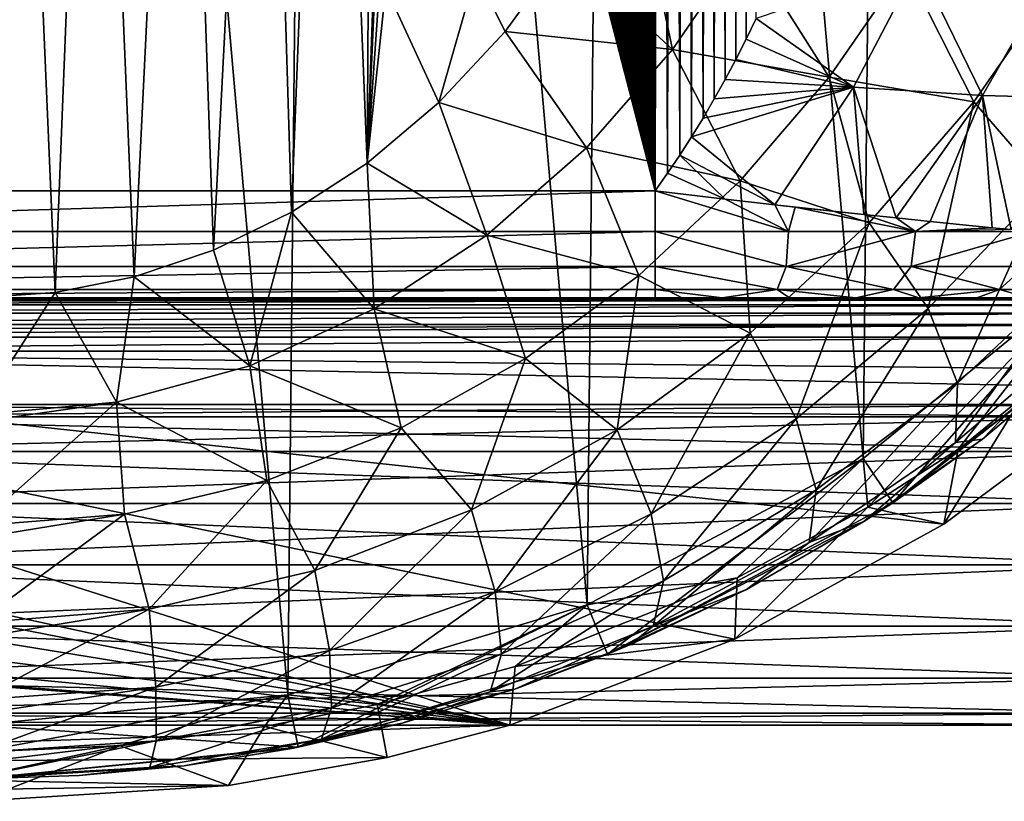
# Model space of a CAD drawing. Extents: x 0 to 500, y -78 to 1786.
# Tile 25 of 195: x 101 to 119, y -77 to -63. Entities that reach past the tile are written whole.
import ezdxf

# ---------------------------------------------------------------- set-up
doc = ezdxf.new("R2010")
doc.units = 0
doc.header["$LTSCALE"] = 52.148148
for name, color, linetype in [('311', 7, 'CONTINUOUS'), ('315', 7, 'CONTINUOUS'), ('327', 7, 'CONTINUOUS'), ('328', 7, 'CONTINUOUS'), ('329', 7, 'CONTINUOUS'), ('332', 7, 'CONTINUOUS'), ('429', 7, 'CONTINUOUS'), ('432', 7, 'CONTINUOUS'), ('436', 7, 'CONTINUOUS'), ('440', 7, 'CONTINUOUS'), ('449', 7, 'CONTINUOUS'), ('453', 7, 'CONTINUOUS'), ('456', 7, 'CONTINUOUS'), ('465', 7, 'CONTINUOUS'), ('467', 7, 'CONTINUOUS'), ('473', 7, 'CONTINUOUS'), ('474', 7, 'CONTINUOUS'), ('475', 7, 'CONTINUOUS'), ('479', 7, 'CONTINUOUS'), ('488', 7, 'CONTINUOUS'), ('492', 7, 'CONTINUOUS')]:
    doc.layers.add(name, color=color, linetype=linetype)

msp = doc.modelspace()

# ---------------------------------------------------------------- linework, layer by layer
at = {"layer": '311', "color": 7, "linetype": 'CONTINUOUS'}
for points in [[(121.106, -67.32, -0.025), (116.573, -71.007, -0.025), (117.125, -71.84, -0.025), (121.106, -67.32, -0.025)], [(121.81, -68.03, -0.025), (121.106, -67.32, -0.025), (117.125, -71.84, -0.025), (121.81, -68.03, -0.025)], [(116.573, -71.007, -0.025), (111.411, -73.745, -0.025), (111.791, -74.67, -0.025), (116.573, -71.007, -0.025)], [(117.125, -71.84, -0.025), (116.573, -71.007, -0.025), (111.791, -74.67, -0.025), (117.125, -71.84, -0.025)], [(111.411, -73.745, -0.025), (105.816, -75.431, -0.025), (106.009, -76.412, -0.025), (111.411, -73.745, -0.025)], [(111.791, -74.67, -0.025), (111.411, -73.745, -0.025), (106.009, -76.412, -0.025), (111.791, -74.67, -0.025)], [(105.816, -75.431, -0.025), (100, -76, -0.025), (106.009, -76.412, -0.025), (105.816, -75.431, -0.025)], [(106.009, -76.412, -0.025), (100, -76, -0.025), (100, -77, -0.025), (106.009, -76.412, -0.025)]]:
    msp.add_3dface(points, dxfattribs=at)
at = {"layer": '315', "color": 7, "linetype": 'CONTINUOUS'}
for points in [[(116.573, -71.007, -0.025), (121.106, -67.32, -0.025), (116.573, -71.007), (116.573, -71.007, -0.025)], [(116.573, -71.007), (121.106, -67.32, -0.025), (121.106, -67.32), (116.573, -71.007)], [(111.411, -73.745, -0.025), (116.573, -71.007, -0.025), (111.411, -73.745), (111.411, -73.745, -0.025)], [(111.411, -73.745), (116.573, -71.007, -0.025), (116.573, -71.007), (111.411, -73.745)], [(105.816, -75.431, -0.025), (111.411, -73.745, -0.025), (105.816, -75.431), (105.816, -75.431, -0.025)], [(105.816, -75.431), (111.411, -73.745, -0.025), (111.411, -73.745), (105.816, -75.431)], [(100, -76, -0.025), (105.816, -75.431, -0.025), (100, -76), (100, -76, -0.025)], [(100, -76), (105.816, -75.431, -0.025), (105.816, -75.431), (100, -76)]]:
    msp.add_3dface(points, dxfattribs=at)
at = {"layer": '327', "color": 7, "linetype": 'CONTINUOUS'}
for points in [[(100.604, -16.006), (100, -76), (105.816, -75.431), (100.604, -16.006)], [(100.604, -16.006), (105.816, -75.431), (106.407, -16.692), (100.604, -16.006)], [(105.816, -75.431), (111.411, -73.745), (106.407, -16.692), (105.816, -75.431)], [(111.411, -73.745), (111.967, -18.49), (106.407, -16.692), (111.411, -73.745)], [(111.411, -73.745), (116.573, -71.007), (111.967, -18.49), (111.411, -73.745)], [(116.573, -71.007), (117.073, -21.332), (111.967, -18.49), (116.573, -71.007)], [(116.573, -71.007), (121.106, -67.32), (117.073, -21.332), (116.573, -71.007)], [(121.106, -67.32), (121.531, -25.11), (117.073, -21.332), (121.106, -67.32)]]:
    msp.add_3dface(points, dxfattribs=at)
at = {"layer": '328', "color": 7, "linetype": 'CONTINUOUS'}
for points in [[(106.6, -48.021, -19), (107.417, -46.608, -19), (107.299, -65.482, -19), (106.6, -48.021, -19)], [(107.299, -65.482, -19), (107.417, -46.608, -19), (107.424, -61.974, -19), (107.299, -65.482, -19)], [(105.35, -49.07, -19), (106.6, -48.021, -19), (105.883, -66.403, -19), (105.35, -49.07, -19)], [(105.883, -66.403, -19), (106.6, -48.021, -19), (107.299, -65.482, -19), (105.883, -66.403, -19)], [(100, -68, -19), (100.65, -49.07, -19), (101.46, -67.904, -19), (100, -68, -19)], [(100.65, -49.07, -19), (102.184, -49.629, -19), (101.46, -67.904, -19), (100.65, -49.07, -19)], [(103.816, -49.629, -19), (105.35, -49.07, -19), (104.422, -67.112, -19), (103.816, -49.629, -19)], [(104.422, -67.112, -19), (105.35, -49.07, -19), (105.883, -66.403, -19), (104.422, -67.112, -19)], [(101.46, -67.904, -19), (102.184, -49.629, -19), (102.94, -67.61, -19), (101.46, -67.904, -19)], [(102.184, -49.629, -19), (103.816, -49.629, -19), (102.94, -67.61, -19), (102.184, -49.629, -19)], [(102.94, -67.61, -19), (103.816, -49.629, -19), (104.422, -67.112, -19), (102.94, -67.61, -19)], [(110.986, -61.486, -19), (109.876, -63.018, -19), (109.332, -61.925, -19), (110.986, -61.486, -19)], [(107.444, -62.091, -19), (107.299, -65.482, -19), (107.424, -61.974, -19), (107.444, -62.091, -19)], [(109.332, -61.925, -19), (108.639, -64.351, -19), (107.644, -62.199, -19), (109.332, -61.925, -19)], [(109.876, -63.018, -19), (108.639, -64.351, -19), (109.332, -61.925, -19), (109.876, -63.018, -19)], [(107.527, -62.176, -19), (107.299, -65.482, -19), (107.444, -62.091, -19), (107.527, -62.176, -19)], [(107.644, -62.199, -19), (107.299, -65.482, -19), (107.527, -62.176, -19), (107.644, -62.199, -19)], [(108.639, -64.351, -19), (107.299, -65.482, -19), (107.644, -62.199, -19), (108.639, -64.351, -19)]]:
    msp.add_3dface(points, dxfattribs=at)
at = {"layer": '329', "color": 7, "linetype": 'CONTINUOUS'}
for points in [[(121.81, -68.03, -0.025), (117.125, -71.84, -0.025), (121.017, -68.787, -5.988), (121.81, -68.03, -0.025)], [(121.017, -68.787, -5.988), (117.125, -71.84, -0.025), (118.802, -70.647, -6.718), (121.017, -68.787, -5.988)], [(118.802, -70.647, -6.718), (117.125, -71.84, -0.025), (116.586, -72.19, -7.387), (118.802, -70.647, -6.718)], [(117.125, -71.84, -0.025), (111.791, -74.67, -0.025), (116.586, -72.19, -7.387), (117.125, -71.84, -0.025)], [(116.586, -72.19, -7.387), (111.791, -74.67, -0.025), (114.388, -73.459, -7.987), (116.586, -72.19, -7.387)], [(114.388, -73.459, -7.987), (111.791, -74.67, -0.025), (112.209, -74.494, -8.515), (114.388, -73.459, -7.987)], [(112.209, -74.494, -8.515), (111.791, -74.67, -0.025), (110.06, -75.322, -8.967), (112.209, -74.494, -8.515)], [(111.791, -74.67, -0.025), (106.009, -76.412, -0.025), (110.06, -75.322, -8.967), (111.791, -74.67, -0.025)], [(110.06, -75.322, -8.967), (106.009, -76.412, -0.025), (107.95, -75.963, -9.339), (110.06, -75.322, -8.967)], [(107.95, -75.963, -9.339), (106.009, -76.412, -0.025), (105.888, -76.436, -9.629), (107.95, -75.963, -9.339)], [(106.009, -76.412, -0.025), (100, -77, -0.025), (105.888, -76.436, -9.629), (106.009, -76.412, -0.025)], [(105.888, -76.436, -9.629), (100, -77, -0.025), (103.876, -76.757, -9.836), (105.888, -76.436, -9.629)], [(103.876, -76.757, -9.836), (100, -77, -0.025), (101.914, -76.941, -9.96), (103.876, -76.757, -9.836)], [(101.914, -76.941, -9.96), (100, -77, -0.025), (100, -77, -10), (101.914, -76.941, -9.96)]]:
    msp.add_3dface(points, dxfattribs=at)
at = {"layer": '332', "color": 7, "linetype": 'CONTINUOUS'}
for points in [[(113.008, -63.359, -18.685), (110.986, -61.486, -19), (112.498, -60.925, -18.958), (113.008, -63.359, -18.685)], [(114.357, -61.381, -18.668), (113.008, -63.359, -18.685), (112.498, -60.925, -18.958), (114.357, -61.381, -18.668)], [(109.876, -63.018, -19), (110.986, -61.486, -19), (113.008, -63.359, -18.685), (109.876, -63.018, -19)], [(114.357, -61.381, -18.668), (115.934, -63.877, -17.714), (113.008, -63.359, -18.685), (114.357, -61.381, -18.668)], [(117.362, -61.812, -17.649), (115.934, -63.877, -17.714), (114.357, -61.381, -18.668), (117.362, -61.812, -17.649)], [(115.934, -63.877, -17.714), (117.362, -61.812, -17.649), (118.644, -64.334, -16.096), (115.934, -63.877, -17.714)], [(118.644, -64.334, -16.096), (117.362, -61.812, -17.649), (120.327, -61.918, -15.927), (118.644, -64.334, -16.096)], [(118.644, -64.334, -16.096), (120.327, -61.918, -15.927), (119.996, -65.903, -14.016), (118.644, -64.334, -16.096)], [(108.639, -64.351, -19), (109.876, -63.018, -19), (111.399, -65.195, -18.698), (108.639, -64.351, -19)], [(109.876, -63.018, -19), (113.008, -63.359, -18.685), (111.399, -65.195, -18.698), (109.876, -63.018, -19)], [(113.008, -63.359, -18.685), (114.272, -65.817, -17.772), (111.399, -65.195, -18.698), (113.008, -63.359, -18.685)], [(115.934, -63.877, -17.714), (114.272, -65.817, -17.772), (113.008, -63.359, -18.685), (115.934, -63.877, -17.714)], [(114.272, -65.817, -17.772), (115.934, -63.877, -17.714), (116.687, -66.602, -16.243), (114.272, -65.817, -17.772)], [(116.687, -66.602, -16.243), (115.934, -63.877, -17.714), (118.644, -64.334, -16.096), (116.687, -66.602, -16.243)], [(107.299, -65.482, -19), (108.639, -64.351, -19), (109.534, -66.831, -18.71), (107.299, -65.482, -19)], [(108.639, -64.351, -19), (111.399, -65.195, -18.698), (109.534, -66.831, -18.71), (108.639, -64.351, -19)], [(116.687, -66.602, -16.243), (118.644, -64.334, -16.096), (117.787, -68.2, -14.268), (116.687, -66.602, -16.243)], [(118.644, -64.334, -16.096), (119.996, -65.903, -14.016), (117.787, -68.2, -14.268), (118.644, -64.334, -16.096)], [(111.399, -65.195, -18.698), (112.377, -67.587, -17.82), (109.534, -66.831, -18.71), (111.399, -65.195, -18.698)], [(114.272, -65.817, -17.772), (112.377, -67.587, -17.82), (111.399, -65.195, -18.698), (114.272, -65.817, -17.772)], [(105.883, -66.403, -19), (107.299, -65.482, -19), (107.427, -68.21, -18.719), (105.883, -66.403, -19)], [(107.299, -65.482, -19), (109.534, -66.831, -18.71), (107.427, -68.21, -18.719), (107.299, -65.482, -19)], [(112.377, -67.587, -17.82), (114.272, -65.817, -17.772), (114.459, -68.666, -16.367), (112.377, -67.587, -17.82)], [(114.459, -68.666, -16.367), (114.272, -65.817, -17.772), (116.687, -66.602, -16.243), (114.459, -68.666, -16.367)], [(119.996, -65.903, -14.016), (118.335, -69.597, -11.941), (117.787, -68.2, -14.268), (119.996, -65.903, -14.016)], [(120.737, -67.339, -11.566), (118.335, -69.597, -11.941), (119.996, -65.903, -14.016), (120.737, -67.339, -11.566)], [(104.422, -67.112, -19), (105.883, -66.403, -19), (105.104, -69.273, -18.724), (104.422, -67.112, -19)], [(105.883, -66.403, -19), (107.427, -68.21, -18.719), (105.104, -69.273, -18.724), (105.883, -66.403, -19)], [(114.459, -68.666, -16.367), (116.687, -66.602, -16.243), (115.319, -70.265, -14.481), (114.459, -68.666, -16.367)], [(116.687, -66.602, -16.243), (117.787, -68.2, -14.268), (115.319, -70.265, -14.481), (116.687, -66.602, -16.243)], [(109.534, -66.831, -18.71), (110.258, -69.141, -17.86), (107.427, -68.21, -18.719), (109.534, -66.831, -18.71)], [(112.377, -67.587, -17.82), (110.258, -69.141, -17.86), (109.534, -66.831, -18.71), (112.377, -67.587, -17.82)], [(102.94, -67.61, -19), (104.422, -67.112, -19), (105.104, -69.273, -18.724), (102.94, -67.61, -19)], [(120.824, -68.553, -8.895), (118.298, -70.707, -9.406), (120.737, -67.339, -11.566), (120.824, -68.553, -8.895)], [(120.737, -67.339, -11.566), (118.298, -70.707, -9.406), (118.335, -69.597, -11.941), (120.737, -67.339, -11.566)], [(101.46, -67.904, -19), (102.94, -67.61, -19), (102.607, -69.956, -18.727), (101.46, -67.904, -19)], [(102.94, -67.61, -19), (105.104, -69.273, -18.724), (102.607, -69.956, -18.727), (102.94, -67.61, -19)], [(110.258, -69.141, -17.86), (112.377, -67.587, -17.82), (111.972, -70.472, -16.469), (110.258, -69.141, -17.86)], [(111.972, -70.472, -16.469), (112.377, -67.587, -17.82), (114.459, -68.666, -16.367), (111.972, -70.472, -16.469)], [(100, -68, -19), (101.46, -67.904, -19), (100, -70.195, -18.728), (100, -68, -19)], [(100, -70.195, -18.728), (101.46, -67.904, -19), (102.607, -69.956, -18.727), (100, -70.195, -18.728)], [(107.427, -68.21, -18.719), (107.932, -70.435, -17.89), (105.104, -69.273, -18.724), (107.427, -68.21, -18.719)], [(110.258, -69.141, -17.86), (107.932, -70.435, -17.89), (107.427, -68.21, -18.719), (110.258, -69.141, -17.86)], [(117.787, -68.2, -14.268), (115.694, -71.597, -12.259), (115.319, -70.265, -14.481), (117.787, -68.2, -14.268)], [(118.335, -69.597, -11.941), (115.694, -71.597, -12.259), (117.787, -68.2, -14.268), (118.335, -69.597, -11.941)], [(111.972, -70.472, -16.469), (114.459, -68.666, -16.367), (112.611, -72.047, -14.656), (111.972, -70.472, -16.469)], [(114.459, -68.666, -16.367), (115.319, -70.265, -14.481), (112.611, -72.047, -14.656), (114.459, -68.666, -16.367)], [(120.824, -68.553, -8.895), (118.802, -70.647, -6.718), (118.298, -70.707, -9.406), (120.824, -68.553, -8.895)], [(121.017, -68.787, -5.988), (118.802, -70.647, -6.718), (120.824, -68.553, -8.895), (121.017, -68.787, -5.988)], [(107.932, -70.435, -17.89), (110.258, -69.141, -17.86), (109.25, -71.968, -16.547), (107.932, -70.435, -17.89)], [(109.25, -71.968, -16.547), (110.258, -69.141, -17.86), (111.972, -70.472, -16.469), (109.25, -71.968, -16.547)], [(105.104, -69.273, -18.724), (105.422, -71.421, -17.91), (102.607, -69.956, -18.727), (105.104, -69.273, -18.724)], [(107.932, -70.435, -17.89), (105.422, -71.421, -17.91), (105.104, -69.273, -18.724), (107.932, -70.435, -17.89)], [(118.298, -70.707, -9.406), (115.561, -72.581, -9.838), (118.335, -69.597, -11.941), (118.298, -70.707, -9.406)], [(118.335, -69.597, -11.941), (115.561, -72.581, -9.838), (115.694, -71.597, -12.259), (118.335, -69.597, -11.941)], [(100, -72.27, -17.923), (100, -70.329, -18.693), (102.607, -69.956, -18.727), (100, -72.27, -17.923)], [(102.76, -72.05, -17.92), (100, -72.27, -17.923), (102.607, -69.956, -18.727), (102.76, -72.05, -17.92)], [(100, -70.329, -18.693), (100, -70.195, -18.728), (102.607, -69.956, -18.727), (100, -70.329, -18.693)], [(105.422, -71.421, -17.91), (102.76, -72.05, -17.92), (102.607, -69.956, -18.727), (105.422, -71.421, -17.91)], [(115.319, -70.265, -14.481), (112.841, -73.296, -12.52), (112.611, -72.047, -14.656), (115.319, -70.265, -14.481)], [(115.694, -71.597, -12.259), (112.841, -73.296, -12.52), (115.319, -70.265, -14.481), (115.694, -71.597, -12.259)], [(105.422, -71.421, -17.91), (107.932, -70.435, -17.89), (106.319, -73.105, -16.599), (105.422, -71.421, -17.91)], [(106.319, -73.105, -16.599), (107.932, -70.435, -17.89), (109.25, -71.968, -16.547), (106.319, -73.105, -16.599)], [(109.25, -71.968, -16.547), (111.972, -70.472, -16.469), (109.692, -73.504, -14.79), (109.25, -71.968, -16.547)], [(111.972, -70.472, -16.469), (112.611, -72.047, -14.656), (109.692, -73.504, -14.79), (111.972, -70.472, -16.469)], [(118.298, -70.707, -9.406), (116.586, -72.19, -7.387), (115.561, -72.581, -9.838), (118.298, -70.707, -9.406)], [(118.802, -70.647, -6.718), (116.586, -72.19, -7.387), (118.298, -70.707, -9.406), (118.802, -70.647, -6.718)], [(102.76, -72.05, -17.92), (105.422, -71.421, -17.91), (103.217, -73.83, -16.626), (102.76, -72.05, -17.92)], [(103.217, -73.83, -16.626), (105.422, -71.421, -17.91), (106.319, -73.105, -16.599), (103.217, -73.83, -16.626)], [(115.561, -72.581, -9.838), (112.648, -74.144, -10.192), (115.694, -71.597, -12.259), (115.561, -72.581, -9.838)], [(115.694, -71.597, -12.259), (112.648, -74.144, -10.192), (112.841, -73.296, -12.52), (115.694, -71.597, -12.259)], [(106.319, -73.105, -16.599), (109.25, -71.968, -16.547), (106.59, -74.598, -14.879), (106.319, -73.105, -16.599)], [(109.25, -71.968, -16.547), (109.692, -73.504, -14.79), (106.59, -74.598, -14.879), (109.25, -71.968, -16.547)], [(100, -74.083, -16.633), (100, -72.5, -17.794), (102.76, -72.05, -17.92), (100, -74.083, -16.633)], [(100, -74.083, -16.633), (102.76, -72.05, -17.92), (103.217, -73.83, -16.626), (100, -74.083, -16.633)], [(100, -72.5, -17.794), (100, -72.27, -17.923), (102.76, -72.05, -17.92), (100, -72.5, -17.794)], [(112.611, -72.047, -14.656), (109.81, -74.663, -12.72), (109.692, -73.504, -14.79), (112.611, -72.047, -14.656)], [(112.841, -73.296, -12.52), (109.81, -74.663, -12.72), (112.611, -72.047, -14.656), (112.841, -73.296, -12.52)], [(116.586, -72.19, -7.387), (114.388, -73.459, -7.987), (115.561, -72.581, -9.838), (116.586, -72.19, -7.387)], [(115.561, -72.581, -9.838), (114.388, -73.459, -7.987), (112.648, -74.144, -10.192), (115.561, -72.581, -9.838)], [(103.217, -73.83, -16.626), (106.319, -73.105, -16.599), (103.343, -75.286, -14.926), (103.217, -73.83, -16.626)], [(106.319, -73.105, -16.599), (106.59, -74.598, -14.879), (103.343, -75.286, -14.926), (106.319, -73.105, -16.599)], [(112.648, -74.144, -10.192), (109.596, -75.375, -10.464), (112.841, -73.296, -12.52), (112.648, -74.144, -10.192)], [(112.841, -73.296, -12.52), (109.596, -75.375, -10.464), (109.81, -74.663, -12.72), (112.841, -73.296, -12.52)], [(114.388, -73.459, -7.987), (112.209, -74.494, -8.515), (112.648, -74.144, -10.192), (114.388, -73.459, -7.987)], [(109.692, -73.504, -14.79), (106.633, -75.671, -12.854), (106.59, -74.598, -14.879), (109.692, -73.504, -14.79)], [(109.81, -74.663, -12.72), (106.633, -75.671, -12.854), (109.692, -73.504, -14.79), (109.81, -74.663, -12.72)], [(100, -75.524, -14.938), (100, -74.364, -16.364), (103.217, -73.83, -16.626), (100, -75.524, -14.938)], [(100, -75.524, -14.938), (103.217, -73.83, -16.626), (103.343, -75.286, -14.926), (100, -75.524, -14.938)], [(100, -74.364, -16.364), (100, -74.083, -16.633), (103.217, -73.83, -16.626), (100, -74.364, -16.364)], [(112.648, -74.144, -10.192), (110.06, -75.322, -8.967), (109.596, -75.375, -10.464), (112.648, -74.144, -10.192)], [(112.209, -74.494, -8.515), (110.06, -75.322, -8.967), (112.648, -74.144, -10.192), (112.209, -74.494, -8.515)], [(106.59, -74.598, -14.879), (103.349, -76.293, -12.923), (103.343, -75.286, -14.926), (106.59, -74.598, -14.879)], [(106.633, -75.671, -12.854), (103.349, -76.293, -12.923), (106.59, -74.598, -14.879), (106.633, -75.671, -12.854)], [(109.596, -75.375, -10.464), (106.445, -76.259, -10.646), (109.81, -74.663, -12.72), (109.596, -75.375, -10.464)], [(109.81, -74.663, -12.72), (106.445, -76.259, -10.646), (106.633, -75.671, -12.854), (109.81, -74.663, -12.72)], [(100, -76.506, -12.941), (100, -75.794, -14.5), (103.343, -75.286, -14.926), (100, -76.506, -12.941)], [(103.349, -76.293, -12.923), (100, -76.506, -12.941), (103.343, -75.286, -14.926), (103.349, -76.293, -12.923)], [(100, -75.794, -14.5), (100, -75.524, -14.938), (103.343, -75.286, -14.926), (100, -75.794, -14.5)], [(109.596, -75.375, -10.464), (107.95, -75.963, -9.339), (106.445, -76.259, -10.646), (109.596, -75.375, -10.464)], [(110.06, -75.322, -8.967), (107.95, -75.963, -9.339), (109.596, -75.375, -10.464), (110.06, -75.322, -8.967)], [(106.445, -76.259, -10.646), (103.235, -76.791, -10.739), (106.633, -75.671, -12.854), (106.445, -76.259, -10.646)], [(106.633, -75.671, -12.854), (103.235, -76.791, -10.739), (103.349, -76.293, -12.923), (106.633, -75.671, -12.854)], [(107.95, -75.963, -9.339), (105.888, -76.436, -9.629), (106.445, -76.259, -10.646), (107.95, -75.963, -9.339)], [(100, -76.968, -10.764), (100, -76.693, -12.329), (103.349, -76.293, -12.923), (100, -76.968, -10.764)], [(103.235, -76.791, -10.739), (100, -76.968, -10.764), (103.349, -76.293, -12.923), (103.235, -76.791, -10.739)], [(100, -76.693, -12.329), (100, -76.506, -12.941), (103.349, -76.293, -12.923), (100, -76.693, -12.329)], [(106.445, -76.259, -10.646), (103.876, -76.757, -9.836), (103.235, -76.791, -10.739), (106.445, -76.259, -10.646)], [(105.888, -76.436, -9.629), (103.876, -76.757, -9.836), (106.445, -76.259, -10.646), (105.888, -76.436, -9.629)], [(103.876, -76.757, -9.836), (101.914, -76.941, -9.96), (103.235, -76.791, -10.739), (103.876, -76.757, -9.836)], [(101.914, -76.941, -9.96), (100, -77, -10), (103.235, -76.791, -10.739), (101.914, -76.941, -9.96)], [(100, -77, -10), (100, -76.968, -10.764), (103.235, -76.791, -10.739), (100, -77, -10)]]:
    msp.add_3dface(points, dxfattribs=at)
at = {"layer": '429', "color": 7, "linetype": 'CONTINUOUS'}
for points in [[(100.544, -19.005, 20), (88, -66, 20), (112.685, -66, 20), (100.544, -19.005, 20)], [(100.847, -19.015, 20), (100.544, -19.005, 20), (112.685, -66, 20), (100.847, -19.015, 20)], [(101.152, -19.032, 20), (100.847, -19.015, 20), (112.685, -66, 20), (101.152, -19.032, 20)], [(101.458, -19.055, 20), (101.152, -19.032, 20), (112.685, -66, 20), (101.458, -19.055, 20)], [(101.764, -19.086, 20), (101.458, -19.055, 20), (112.685, -66, 20), (101.764, -19.086, 20)], [(102.071, -19.124, 20), (101.764, -19.086, 20), (112.685, -66, 20), (102.071, -19.124, 20)], [(102.379, -19.168, 20), (102.071, -19.124, 20), (112.685, -66, 20), (102.379, -19.168, 20)], [(102.687, -19.221, 20), (102.379, -19.168, 20), (112.685, -66, 20), (102.687, -19.221, 20)], [(102.996, -19.28, 20), (102.687, -19.221, 20), (112.685, -66, 20), (102.996, -19.28, 20)], [(103.305, -19.347, 20), (102.996, -19.28, 20), (112.685, -66, 20), (103.305, -19.347, 20)], [(103.614, -19.421, 20), (103.305, -19.347, 20), (112.685, -66, 20), (103.614, -19.421, 20)], [(103.923, -19.502, 20), (103.614, -19.421, 20), (112.685, -66, 20), (103.923, -19.502, 20)], [(104.233, -19.591, 20), (103.923, -19.502, 20), (112.685, -66, 20), (104.233, -19.591, 20)], [(104.542, -19.687, 20), (104.233, -19.591, 20), (112.685, -66, 20), (104.542, -19.687, 20)], [(104.851, -19.791, 20), (104.542, -19.687, 20), (112.685, -66, 20), (104.851, -19.791, 20)], [(105.159, -19.902, 20), (104.851, -19.791, 20), (112.685, -66, 20), (105.159, -19.902, 20)], [(105.467, -20.021, 20), (105.159, -19.902, 20), (112.685, -66, 20), (105.467, -20.021, 20)], [(105.775, -20.148, 20), (105.467, -20.021, 20), (112.685, -66, 20), (105.775, -20.148, 20)], [(106.081, -20.282, 20), (105.775, -20.148, 20), (112.685, -66, 20), (106.081, -20.282, 20)], [(106.387, -20.424, 20), (106.081, -20.282, 20), (112.685, -66, 20), (106.387, -20.424, 20)], [(106.691, -20.574, 20), (106.387, -20.424, 20), (112.685, -66, 20), (106.691, -20.574, 20)], [(106.995, -20.731, 20), (106.691, -20.574, 20), (112.685, -66, 20), (106.995, -20.731, 20)], [(107.296, -20.896, 20), (106.995, -20.731, 20), (112.685, -66, 20), (107.296, -20.896, 20)], [(107.597, -21.069, 20), (107.296, -20.896, 20), (112.685, -66, 20), (107.597, -21.069, 20)], [(107.895, -21.249, 20), (107.597, -21.069, 20), (112.685, -66, 20), (107.895, -21.249, 20)], [(108.192, -21.438, 20), (107.895, -21.249, 20), (112.685, -66, 20), (108.192, -21.438, 20)], [(108.486, -21.634, 20), (108.192, -21.438, 20), (112.685, -66, 20), (108.486, -21.634, 20)], [(108.778, -21.838, 20), (108.486, -21.634, 20), (112.685, -66, 20), (108.778, -21.838, 20)], [(109.068, -22.049, 20), (108.778, -21.838, 20), (112.685, -66, 20), (109.068, -22.049, 20)], [(109.355, -22.268, 20), (109.068, -22.049, 20), (112.685, -66, 20), (109.355, -22.268, 20)], [(109.639, -22.495, 20), (109.355, -22.268, 20), (112.685, -66, 20), (109.639, -22.495, 20)], [(109.92, -22.729, 20), (109.639, -22.495, 20), (112.685, -66, 20), (109.92, -22.729, 20)], [(110.198, -22.971, 20), (109.92, -22.729, 20), (112.685, -66, 20), (110.198, -22.971, 20)], [(110.473, -23.221, 20), (110.198, -22.971, 20), (112.685, -66, 20), (110.473, -23.221, 20)], [(110.744, -23.478, 20), (110.473, -23.221, 20), (112.685, -66, 20), (110.744, -23.478, 20)], [(111.011, -23.743, 20), (110.744, -23.478, 20), (112.685, -66, 20), (111.011, -23.743, 20)], [(111.275, -24.015, 20), (111.011, -23.743, 20), (112.685, -66, 20), (111.275, -24.015, 20)], [(111.534, -24.294, 20), (111.275, -24.015, 20), (112.685, -66, 20), (111.534, -24.294, 20)], [(111.789, -24.58, 20), (111.534, -24.294, 20), (112.685, -66, 20), (111.789, -24.58, 20)], [(112.039, -24.874, 20), (111.789, -24.58, 20), (112.685, -66, 20), (112.039, -24.874, 20)], [(112.285, -25.175, 20), (112.039, -24.874, 20), (112.685, -66, 20), (112.285, -25.175, 20)], [(112.526, -25.482, 20), (112.285, -25.175, 20), (112.685, -66, 20), (112.526, -25.482, 20)], [(112.762, -25.797, 20), (112.526, -25.482, 20), (112.685, -66, 20), (112.762, -25.797, 20)], [(112.916, -65.671, 20), (112.762, -25.797, 20), (112.685, -66, 20), (112.916, -65.671, 20)], [(112.993, -26.119, 20), (112.762, -25.797, 20), (112.916, -65.671, 20), (112.993, -26.119, 20)], [(113.142, -65.335, 20), (112.993, -26.119, 20), (112.916, -65.671, 20), (113.142, -65.335, 20)], [(113.219, -26.449, 20), (112.993, -26.119, 20), (113.142, -65.335, 20), (113.219, -26.449, 20)], [(113.363, -64.992, 20), (113.219, -26.449, 20), (113.142, -65.335, 20), (113.363, -64.992, 20)], [(113.441, -26.786, 20), (113.219, -26.449, 20), (113.363, -64.992, 20), (113.441, -26.786, 20)], [(113.579, -64.641, 20), (113.441, -26.786, 20), (113.363, -64.992, 20), (113.579, -64.641, 20)], [(113.657, -27.13, 20), (113.441, -26.786, 20), (113.579, -64.641, 20), (113.657, -27.13, 20)], [(113.789, -64.282, 20), (113.657, -27.13, 20), (113.579, -64.641, 20), (113.789, -64.282, 20)], [(113.867, -27.482, 20), (113.657, -27.13, 20), (113.789, -64.282, 20), (113.867, -27.482, 20)], [(113.993, -63.917, 20), (113.867, -27.482, 20), (113.789, -64.282, 20), (113.993, -63.917, 20)], [(114.073, -27.841, 20), (113.867, -27.482, 20), (113.993, -63.917, 20), (114.073, -27.841, 20)], [(114.192, -63.544, 20), (114.073, -27.841, 20), (113.993, -63.917, 20), (114.192, -63.544, 20)], [(114.272, -28.207, 20), (114.073, -27.841, 20), (114.192, -63.544, 20), (114.272, -28.207, 20)], [(114.385, -63.163, 20), (114.272, -28.207, 20), (114.192, -63.544, 20), (114.385, -63.163, 20)], [(114.466, -28.581, 20), (114.272, -28.207, 20), (114.385, -63.163, 20), (114.466, -28.581, 20)], [(114.571, -62.776, 20), (114.466, -28.581, 20), (114.385, -63.163, 20), (114.571, -62.776, 20)]]:
    msp.add_3dface(points, dxfattribs=at)
at = {"layer": '432', "color": 7, "linetype": 'CONTINUOUS'}
for points in [[(116.573, -71.007, 0.025), (121.106, -67.32, 0.025), (116.663, -71.919, 0.025), (116.573, -71.007, 0.025)], [(116.663, -71.919, 0.025), (121.106, -67.32, 0.025), (118.348, -70.834, 0.025), (116.663, -71.919, 0.025)], [(118.348, -70.834, 0.025), (121.106, -67.32, 0.025), (119.426, -70.055, 0.025), (118.348, -70.834, 0.025)], [(111.411, -73.745, 0.025), (116.573, -71.007, 0.025), (114.214, -73.242, 0.025), (111.411, -73.745, 0.025)], [(114.214, -73.242, 0.025), (116.573, -71.007, 0.025), (116.663, -71.919, 0.025), (114.214, -73.242, 0.025)], [(110.067, -74.899, 0.025), (111.411, -73.745, 0.025), (114.214, -73.242, 0.025), (110.067, -74.899, 0.025)], [(105.816, -75.431, 0.025), (111.411, -73.745, 0.025), (107.482, -75.609, 0.025), (105.816, -75.431, 0.025)], [(107.482, -75.609, 0.025), (111.411, -73.745, 0.025), (110.067, -74.899, 0.025), (107.482, -75.609, 0.025)], [(100, -76, 0.025), (105.816, -75.431, 0.025), (100, -76.5, 0.025), (100, -76, 0.025)], [(100, -76.5, 0.025), (105.816, -75.431, 0.025), (102.698, -76.38, 0.025), (100, -76.5, 0.025)], [(105.816, -75.431, 0.025), (105.375, -76.023, 0.025), (102.698, -76.38, 0.025), (105.816, -75.431, 0.025)], [(105.375, -76.023, 0.025), (105.816, -75.431, 0.025), (107.482, -75.609, 0.025), (105.375, -76.023, 0.025)]]:
    msp.add_3dface(points, dxfattribs=at)
at = {"layer": '436', "color": 7, "linetype": 'CONTINUOUS'}
for points in [[(121.106, -67.32, 0.025), (116.573, -71.007, 0.025), (121.106, -67.32), (121.106, -67.32, 0.025)], [(121.106, -67.32), (116.573, -71.007, 0.025), (116.573, -71.007), (121.106, -67.32)], [(116.573, -71.007, 0.025), (111.411, -73.745, 0.025), (116.573, -71.007), (116.573, -71.007, 0.025)], [(116.573, -71.007), (111.411, -73.745, 0.025), (111.411, -73.745), (116.573, -71.007)], [(111.411, -73.745, 0.025), (105.816, -75.431, 0.025), (111.411, -73.745), (111.411, -73.745, 0.025)], [(111.411, -73.745), (105.816, -75.431, 0.025), (105.816, -75.431), (111.411, -73.745)], [(105.816, -75.431, 0.025), (100, -76, 0.025), (105.816, -75.431), (105.816, -75.431, 0.025)], [(100, -76, 0.025), (100, -76), (105.816, -75.431), (100, -76, 0.025)]]:
    msp.add_3dface(points, dxfattribs=at)
at = {"layer": '440', "color": 7, "linetype": 'CONTINUOUS'}
for points in [[(117.604, -61.747, 19.723), (114.571, -62.776, 20), (116.393, -64.06, 19.747), (117.604, -61.747, 19.723)], [(117.604, -61.747, 19.723), (116.393, -64.06, 19.747), (118.806, -64.221, 18.956), (117.604, -61.747, 19.723)], [(120.177, -61.816, 18.861), (117.604, -61.747, 19.723), (118.806, -64.221, 18.956), (120.177, -61.816, 18.861)], [(120.177, -61.816, 18.861), (118.806, -64.221, 18.956), (121.146, -64.28, 17.61), (120.177, -61.816, 18.861)], [(114.571, -62.776, 20), (114.385, -63.163, 20), (116.393, -64.06, 19.747), (114.571, -62.776, 20)], [(114.385, -63.163, 20), (114.192, -63.544, 20), (116.393, -64.06, 19.747), (114.385, -63.163, 20)], [(114.192, -63.544, 20), (113.993, -63.917, 20), (116.393, -64.06, 19.747), (114.192, -63.544, 20)], [(113.579, -64.641, 20), (113.363, -64.992, 20), (116.393, -64.06, 19.747), (113.579, -64.641, 20)], [(116.393, -64.06, 19.747), (113.363, -64.992, 20), (114.92, -66.264, 19.768), (116.393, -64.06, 19.747)], [(113.789, -64.282, 20), (113.579, -64.641, 20), (116.393, -64.06, 19.747), (113.789, -64.282, 20)], [(113.993, -63.917, 20), (113.789, -64.282, 20), (116.393, -64.06, 19.747), (113.993, -63.917, 20)], [(116.393, -64.06, 19.747), (114.92, -66.264, 19.768), (116.587, -66.445, 19.287), (116.393, -64.06, 19.747)], [(118.806, -64.221, 18.956), (116.393, -64.06, 19.747), (117.189, -66.508, 19.043), (118.806, -64.221, 18.956)], [(117.189, -66.508, 19.043), (116.393, -64.06, 19.747), (116.587, -66.445, 19.287), (117.189, -66.508, 19.043)], [(118.806, -64.221, 18.956), (117.189, -66.508, 19.043), (117.823, -66.574, 18.742), (118.806, -64.221, 18.956)], [(118.806, -64.221, 18.956), (117.823, -66.574, 18.742), (118.984, -66.692, 18.06), (118.806, -64.221, 18.956)], [(121.146, -64.28, 17.61), (118.806, -64.221, 18.956), (119.338, -66.727, 17.814), (121.146, -64.28, 17.61)], [(119.338, -66.727, 17.814), (118.806, -64.221, 18.956), (118.984, -66.692, 18.06), (119.338, -66.727, 17.814)], [(113.363, -64.992, 20), (113.142, -65.335, 20), (114.92, -66.264, 19.768), (113.363, -64.992, 20)], [(113.142, -65.335, 20), (112.916, -65.671, 20), (113.991, -66.157, 19.921), (113.142, -65.335, 20)], [(114.92, -66.264, 19.768), (113.142, -65.335, 20), (113.991, -66.157, 19.921), (114.92, -66.264, 19.768)], [(112.916, -65.671, 20), (112.685, -66, 20), (113.991, -66.157, 19.921), (112.916, -65.671, 20)], [(114.92, -66.264, 19.768), (115.301, -66.306, 19.682), (116.587, -66.445, 19.287), (114.92, -66.264, 19.768)]]:
    msp.add_3dface(points, dxfattribs=at)
at = {"layer": '449', "color": 7, "linetype": 'CONTINUOUS'}
for points in [[(102.698, -76.38, 0.025), (105.375, -76.023, 0.025), (102.68, -76.382, 0.364), (102.698, -76.38, 0.025)], [(100, -76.5, 0.025), (102.698, -76.38, 0.025), (100, -76.5, 0.483), (100, -76.5, 0.025)], [(100, -76.5, 0.483), (102.698, -76.38, 0.025), (102.68, -76.382, 0.364), (100, -76.5, 0.483)]]:
    msp.add_3dface(points, dxfattribs=at)
at = {"layer": '453', "color": 7, "linetype": 'CONTINUOUS'}
for points in [[(100, -76), (100.604, -16.006), (105.816, -75.431), (100, -76)], [(100.604, -16.006), (106.407, -16.692), (105.816, -75.431), (100.604, -16.006)], [(106.407, -16.692), (111.411, -73.745), (105.816, -75.431), (106.407, -16.692)], [(106.407, -16.692), (111.967, -18.49), (111.411, -73.745), (106.407, -16.692)], [(111.967, -18.49), (116.573, -71.007), (111.411, -73.745), (111.967, -18.49)], [(111.967, -18.49), (117.073, -21.332), (116.573, -71.007), (111.967, -18.49)], [(117.073, -21.332), (121.106, -67.32), (116.573, -71.007), (117.073, -21.332)], [(117.073, -21.332), (121.531, -25.109), (121.106, -67.32), (117.073, -21.332)]]:
    msp.add_3dface(points, dxfattribs=at)
at = {"layer": '456', "color": 7, "linetype": 'CONTINUOUS'}
for points in [[(119.426, -70.055, 0.025), (121.521, -69.682, 10), (118.079, -72.238, 10), (119.426, -70.055, 0.025)], [(118.348, -70.834, 0.025), (119.426, -70.055, 0.025), (118.079, -72.238, 10), (118.348, -70.834, 0.025)], [(116.663, -71.919, 0.025), (118.348, -70.834, 0.025), (118.079, -72.238, 10), (116.663, -71.919, 0.025)], [(114.214, -73.242, 0.025), (116.663, -71.919, 0.025), (114.174, -74.387, 10), (114.214, -73.242, 0.025)], [(114.174, -74.387, 10), (116.663, -71.919, 0.025), (118.079, -72.238, 10), (114.174, -74.387, 10)], [(110.067, -74.899, 0.025), (114.214, -73.242, 0.025), (114.174, -74.387, 10), (110.067, -74.899, 0.025)], [(109.964, -76, 10), (110.067, -74.899, 0.025), (114.174, -74.387, 10), (109.964, -76, 10)], [(107.482, -75.609, 0.025), (110.067, -74.899, 0.025), (109.964, -76, 10), (107.482, -75.609, 0.025)], [(105.375, -76.023, 0.025), (107.482, -75.609, 0.025), (107.67, -76.605, 9.906), (105.375, -76.023, 0.025)], [(107.482, -75.609, 0.025), (109.964, -76, 10), (107.67, -76.605, 9.906), (107.482, -75.609, 0.025)], [(102.68, -76.382, 0.364), (105.375, -76.023, 0.025), (104.705, -77.125, 9.654), (102.68, -76.382, 0.364)], [(104.705, -77.125, 9.654), (105.375, -76.023, 0.025), (107.67, -76.605, 9.906), (104.705, -77.125, 9.654)], [(100, -77.422, 9.406), (100, -76.961, 4.942), (102.68, -76.382, 0.364), (100, -77.422, 9.406)], [(100, -77.422, 9.406), (102.68, -76.382, 0.364), (104.705, -77.125, 9.654), (100, -77.422, 9.406)], [(100, -76.961, 4.942), (100, -76.5, 0.483), (102.68, -76.382, 0.364), (100, -76.961, 4.942)]]:
    msp.add_3dface(points, dxfattribs=at)
at = {"layer": '465', "color": 7, "linetype": 'CONTINUOUS'}
for points in [[(121.521, -69.682, 10), (121.885, -69.344, 10), (88, -69, 10), (121.521, -69.682, 10)], [(118.079, -72.238, 10), (121.521, -69.682, 10), (88, -69, 10), (118.079, -72.238, 10)], [(88, -69, 10), (121.885, -69.344, 10), (122.102, -69, 10), (88, -69, 10)], [(109.964, -76, 10), (114.174, -74.387, 10), (88, -69, 10), (109.964, -76, 10)], [(109.964, -76, 10), (88, -69, 10), (90.935, -71.827, 10), (109.964, -76, 10)], [(114.174, -74.387, 10), (118.079, -72.238, 10), (88, -69, 10), (114.174, -74.387, 10)], [(91.351, -72.349, 10), (109.964, -76, 10), (90.935, -71.827, 10), (91.351, -72.349, 10)], [(91.5, -73, 10), (109.964, -76, 10), (91.351, -72.349, 10), (91.5, -73, 10)], [(109.964, -76, 10), (91.5, -73, 10), (91.351, -73.651, 10), (109.964, -76, 10)], [(90.935, -74.173, 10), (109.964, -76, 10), (91.351, -73.651, 10), (90.935, -74.173, 10)], [(90.334, -74.462, 10), (109.964, -76, 10), (90.935, -74.173, 10), (90.334, -74.462, 10)], [(87, -76, 10), (109.964, -76, 10), (89.666, -74.462, 10), (87, -76, 10)], [(89.666, -74.462, 10), (109.964, -76, 10), (90.334, -74.462, 10), (89.666, -74.462, 10)]]:
    msp.add_3dface(points, dxfattribs=at)
at = {"layer": '467', "color": 7, "linetype": 'CONTINUOUS'}
for points in [[(88, -68, 18), (88, -68, 11), (122.102, -68, 11), (88, -68, 18)], [(112.685, -68, 18), (88, -68, 18), (122.102, -68, 11), (112.685, -68, 18)], [(113.936, -68, 17.919), (112.685, -68, 18), (122.102, -68, 11), (113.936, -68, 17.919)], [(115.198, -68, 17.673), (113.936, -68, 17.919), (122.102, -68, 11), (115.198, -68, 17.673)], [(116.434, -68, 17.262), (115.198, -68, 17.673), (122.102, -68, 11), (116.434, -68, 17.262)], [(117.611, -68, 16.694), (116.434, -68, 17.262), (122.102, -68, 11), (117.611, -68, 16.694)], [(118.698, -68, 15.982), (117.611, -68, 16.694), (122.102, -68, 11), (118.698, -68, 15.982)], [(119.671, -68, 15.144), (118.698, -68, 15.982), (122.102, -68, 11), (119.671, -68, 15.144)]]:
    msp.add_3dface(points, dxfattribs=at)
at = {"layer": '473', "color": 7, "linetype": 'CONTINUOUS'}
for points in [[(112.685, -66, 20), (88, -66, 20), (88, -66.764, 19.848), (112.685, -66, 20)], [(112.685, -66.765, 19.848), (112.685, -66, 20), (88, -66.764, 19.848), (112.685, -66.765, 19.848)], [(88, -67.414, 19.415), (112.685, -66.765, 19.848), (88, -66.764, 19.848), (88, -67.414, 19.415)], [(112.685, -67.415, 19.414), (112.685, -66.765, 19.848), (88, -67.414, 19.415), (112.685, -67.415, 19.414)], [(88, -67.848, 18.765), (112.685, -67.415, 19.414), (88, -67.414, 19.415), (88, -67.848, 18.765)], [(112.685, -67.848, 18.764), (112.685, -67.415, 19.414), (88, -67.848, 18.765), (112.685, -67.848, 18.764)], [(88, -68, 18), (112.685, -68, 18), (112.685, -67.848, 18.764), (88, -68, 18)], [(88, -68, 18), (112.685, -67.848, 18.764), (88, -67.848, 18.765), (88, -68, 18)]]:
    msp.add_3dface(points, dxfattribs=at)
at = {"layer": '474', "color": 7, "linetype": 'CONTINUOUS'}
for points in [[(113.991, -66.157, 19.921), (112.685, -66, 20), (115.175, -66.765, 19.578), (113.991, -66.157, 19.921)], [(115.175, -66.765, 19.578), (112.685, -66, 20), (112.685, -66.765, 19.848), (115.175, -66.765, 19.578)], [(114.92, -66.264, 19.768), (113.991, -66.157, 19.921), (115.175, -66.765, 19.578), (114.92, -66.264, 19.768)], [(115.301, -66.306, 19.682), (114.92, -66.264, 19.768), (115.175, -66.765, 19.578), (115.301, -66.306, 19.682)], [(117.554, -66.765, 18.792), (115.301, -66.306, 19.682), (115.175, -66.765, 19.578), (117.554, -66.765, 18.792)], [(116.587, -66.445, 19.287), (115.301, -66.306, 19.682), (117.554, -66.765, 18.792), (116.587, -66.445, 19.287)], [(117.189, -66.508, 19.043), (116.587, -66.445, 19.287), (117.554, -66.765, 18.792), (117.189, -66.508, 19.043)], [(117.823, -66.574, 18.742), (117.189, -66.508, 19.043), (117.554, -66.765, 18.792), (117.823, -66.574, 18.742)], [(118.984, -66.692, 18.06), (117.823, -66.574, 18.742), (117.554, -66.765, 18.792), (118.984, -66.692, 18.06)], [(115.175, -66.765, 19.578), (112.685, -66.765, 19.848), (115.135, -67.415, 19.142), (115.175, -66.765, 19.578)], [(112.685, -66.765, 19.848), (112.685, -67.415, 19.414), (115.135, -67.415, 19.142), (112.685, -66.765, 19.848)], [(117.554, -66.765, 18.792), (115.175, -66.765, 19.578), (115.135, -67.415, 19.142), (117.554, -66.765, 18.792)], [(117.472, -67.415, 18.352), (117.554, -66.765, 18.792), (115.135, -67.415, 19.142), (117.472, -67.415, 18.352)], [(119.724, -66.766, 17.521), (117.554, -66.765, 18.792), (117.472, -67.415, 18.352), (119.724, -66.766, 17.521)], [(119.594, -67.415, 17.077), (119.724, -66.766, 17.521), (117.472, -67.415, 18.352), (119.594, -67.415, 17.077)], [(119.338, -66.727, 17.814), (118.984, -66.692, 18.06), (117.554, -66.765, 18.792), (119.338, -66.727, 17.814)], [(119.724, -66.766, 17.521), (119.338, -66.727, 17.814), (117.554, -66.765, 18.792), (119.724, -66.766, 17.521)], [(112.685, -67.848, 18.764), (114.963, -67.848, 18.515), (112.685, -67.415, 19.414), (112.685, -67.848, 18.764)], [(112.685, -67.415, 19.414), (114.963, -67.848, 18.515), (115.135, -67.415, 19.142), (112.685, -67.415, 19.414)], [(114.963, -67.848, 18.515), (117.143, -67.848, 17.789), (115.135, -67.415, 19.142), (114.963, -67.848, 18.515)], [(117.143, -67.848, 17.789), (117.472, -67.415, 18.352), (115.135, -67.415, 19.142), (117.143, -67.848, 17.789)], [(117.143, -67.848, 17.789), (119.125, -67.848, 16.616), (117.472, -67.415, 18.352), (117.143, -67.848, 17.789)], [(119.125, -67.848, 16.616), (119.594, -67.415, 17.077), (117.472, -67.415, 18.352), (119.125, -67.848, 16.616)], [(119.125, -67.848, 16.616), (120.814, -67.848, 15.038), (119.594, -67.415, 17.077), (119.125, -67.848, 16.616)], [(112.685, -68, 18), (113.936, -68, 17.919), (112.685, -67.848, 18.764), (112.685, -68, 18)], [(112.685, -67.848, 18.764), (113.936, -68, 17.919), (114.963, -67.848, 18.515), (112.685, -67.848, 18.764)], [(113.936, -68, 17.919), (115.198, -68, 17.673), (114.963, -67.848, 18.515), (113.936, -68, 17.919)], [(115.198, -68, 17.673), (116.434, -68, 17.262), (114.963, -67.848, 18.515), (115.198, -68, 17.673)], [(114.963, -67.848, 18.515), (116.434, -68, 17.262), (117.143, -67.848, 17.789), (114.963, -67.848, 18.515)], [(116.434, -68, 17.262), (117.611, -68, 16.694), (117.143, -67.848, 17.789), (116.434, -68, 17.262)], [(117.143, -67.848, 17.789), (117.611, -68, 16.694), (119.125, -67.848, 16.616), (117.143, -67.848, 17.789)], [(117.611, -68, 16.694), (118.698, -68, 15.982), (119.125, -67.848, 16.616), (117.611, -68, 16.694)], [(118.698, -68, 15.982), (119.671, -68, 15.144), (119.125, -67.848, 16.616), (118.698, -68, 15.982)], [(119.125, -67.848, 16.616), (119.671, -68, 15.144), (120.814, -67.848, 15.038), (119.125, -67.848, 16.616)]]:
    msp.add_3dface(points, dxfattribs=at)
at = {"layer": '475', "color": 7, "linetype": 'CONTINUOUS'}
for points in [[(122.102, -68, 11), (88, -68, 11), (88, -68.034, 10.741), (122.102, -68, 11)], [(122.102, -68, 11), (88, -68.034, 10.741), (122.102, -68.034, 10.741), (122.102, -68, 11)], [(88, -68.076, 10.617), (88, -68.134, 10.5), (122.102, -68.034, 10.741), (88, -68.076, 10.617)], [(122.102, -68.034, 10.741), (88, -68.134, 10.5), (122.102, -68.134, 10.5), (122.102, -68.034, 10.741)], [(88, -68.034, 10.741), (88, -68.076, 10.617), (122.102, -68.034, 10.741), (88, -68.034, 10.741)], [(88, -68.134, 10.5), (88, -68.293, 10.293), (122.102, -68.134, 10.5), (88, -68.134, 10.5)], [(122.102, -68.134, 10.5), (88, -68.293, 10.293), (122.102, -68.293, 10.293), (122.102, -68.134, 10.5)], [(88, -68.293, 10.293), (88, -68.5, 10.134), (122.102, -68.293, 10.293), (88, -68.293, 10.293)], [(122.102, -68.293, 10.293), (88, -68.5, 10.134), (122.102, -68.5, 10.134), (122.102, -68.293, 10.293)], [(88, -68.618, 10.076), (88, -68.741, 10.034), (122.102, -68.5, 10.134), (88, -68.618, 10.076)], [(122.102, -68.5, 10.134), (88, -68.741, 10.034), (122.102, -68.741, 10.034), (122.102, -68.5, 10.134)], [(88, -68.5, 10.134), (88, -68.618, 10.076), (122.102, -68.5, 10.134), (88, -68.5, 10.134)], [(88, -69, 10), (122.102, -69, 10), (122.102, -68.741, 10.034), (88, -69, 10)], [(88, -68.741, 10.034), (88, -69, 10), (122.102, -68.741, 10.034), (88, -68.741, 10.034)]]:
    msp.add_3dface(points, dxfattribs=at)
at = {"layer": '479', "color": 7, "linetype": 'CONTINUOUS'}
for points in [[(107.67, -76.605, 9.906), (109.964, -76, 10), (87, -76.765, 9.848), (107.67, -76.605, 9.906)], [(109.964, -76, 10), (87, -76, 10), (87, -76.765, 9.848), (109.964, -76, 10)], [(104.705, -77.125, 9.654), (107.67, -76.605, 9.906), (87, -76.765, 9.848), (104.705, -77.125, 9.654)], [(87, -77.415, 9.414), (104.705, -77.125, 9.654), (87, -76.765, 9.848), (87, -77.415, 9.414)], [(100, -77.422, 9.406), (104.705, -77.125, 9.654), (87, -77.415, 9.414), (100, -77.422, 9.406)]]:
    msp.add_3dface(points, dxfattribs=at)
at = {"layer": '488', "color": 7, "linetype": 'CONTINUOUS'}
for points in [[(121.843, -74.148, 17.772), (121.843, -73, 18), (94.666, -74.148, 17.772), (121.843, -74.148, 17.772)], [(94.666, -74.148, 17.772), (121.843, -73, 18), (94.666, -73, 18), (94.666, -74.148, 17.772)], [(121.843, -73, 12), (121.843, -74.148, 12.228), (94.666, -73, 12), (121.843, -73, 12)], [(94.666, -73, 12), (121.843, -74.148, 12.228), (94.666, -74.148, 12.228), (94.666, -73, 12)], [(121.843, -74.148, 12.228), (121.843, -75.121, 12.879), (94.666, -74.148, 12.228), (121.843, -74.148, 12.228)], [(94.666, -74.148, 12.228), (121.843, -75.121, 12.879), (94.666, -75.121, 12.879), (94.666, -74.148, 12.228)], [(121.843, -75.121, 17.121), (121.843, -74.148, 17.772), (94.666, -75.121, 17.121), (121.843, -75.121, 17.121)], [(94.666, -75.121, 17.121), (121.843, -74.148, 17.772), (94.666, -74.148, 17.772), (94.666, -75.121, 17.121)], [(121.843, -75.121, 12.879), (121.843, -75.772, 13.852), (94.666, -75.121, 12.879), (121.843, -75.121, 12.879)], [(94.666, -75.121, 12.879), (121.843, -75.772, 13.852), (94.666, -75.772, 13.852), (94.666, -75.121, 12.879)], [(121.843, -75.772, 16.148), (121.843, -75.121, 17.121), (94.666, -75.772, 16.148), (121.843, -75.772, 16.148)], [(94.666, -75.772, 16.148), (121.843, -75.121, 17.121), (94.666, -75.121, 17.121), (94.666, -75.772, 16.148)], [(121.843, -75.772, 13.852), (121.843, -76, 15), (94.666, -75.772, 13.852), (121.843, -75.772, 13.852)], [(121.843, -76, 15), (121.843, -75.772, 16.148), (94.666, -76, 15), (121.843, -76, 15)], [(94.666, -75.772, 13.852), (121.843, -76, 15), (94.666, -76, 15), (94.666, -75.772, 13.852)], [(94.666, -76, 15), (121.843, -75.772, 16.148), (94.666, -75.772, 16.148), (94.666, -76, 15)]]:
    msp.add_3dface(points, dxfattribs=at)
at = {"layer": '492', "color": 7, "linetype": 'CONTINUOUS'}
for points in [[(121.843, -70.228, 16.148), (121.843, -70, 15), (94.666, -70.228, 16.148), (121.843, -70.228, 16.148)], [(121.843, -70, 15), (121.843, -70.228, 13.852), (94.666, -70, 15), (121.843, -70, 15)], [(94.666, -70.228, 16.148), (121.843, -70, 15), (94.666, -70, 15), (94.666, -70.228, 16.148)], [(94.666, -70, 15), (121.843, -70.228, 13.852), (94.666, -70.228, 13.852), (94.666, -70, 15)], [(121.843, -70.879, 17.121), (121.843, -70.228, 16.148), (94.666, -70.879, 17.121), (121.843, -70.879, 17.121)], [(94.666, -70.879, 17.121), (121.843, -70.228, 16.148), (94.666, -70.228, 16.148), (94.666, -70.879, 17.121)], [(121.843, -70.228, 13.852), (121.843, -70.879, 12.879), (94.666, -70.228, 13.852), (121.843, -70.228, 13.852)], [(94.666, -70.228, 13.852), (121.843, -70.879, 12.879), (94.666, -70.879, 12.879), (94.666, -70.228, 13.852)], [(121.843, -71.852, 17.772), (121.843, -70.879, 17.121), (94.666, -71.852, 17.772), (121.843, -71.852, 17.772)], [(94.666, -71.852, 17.772), (121.843, -70.879, 17.121), (94.666, -70.879, 17.121), (94.666, -71.852, 17.772)], [(121.843, -70.879, 12.879), (121.843, -71.852, 12.228), (94.666, -70.879, 12.879), (121.843, -70.879, 12.879)], [(94.666, -70.879, 12.879), (121.843, -71.852, 12.228), (94.666, -71.852, 12.228), (94.666, -70.879, 12.879)], [(94.666, -73, 18), (121.843, -73, 18), (121.843, -71.852, 17.772), (94.666, -73, 18)], [(121.843, -73, 12), (94.666, -73, 12), (94.666, -71.852, 12.228), (121.843, -73, 12)], [(121.843, -71.852, 12.228), (121.843, -73, 12), (94.666, -71.852, 12.228), (121.843, -71.852, 12.228)], [(94.666, -73, 18), (121.843, -71.852, 17.772), (94.666, -71.852, 17.772), (94.666, -73, 18)]]:
    msp.add_3dface(points, dxfattribs=at)

doc.saveas('drawing.dxf')
